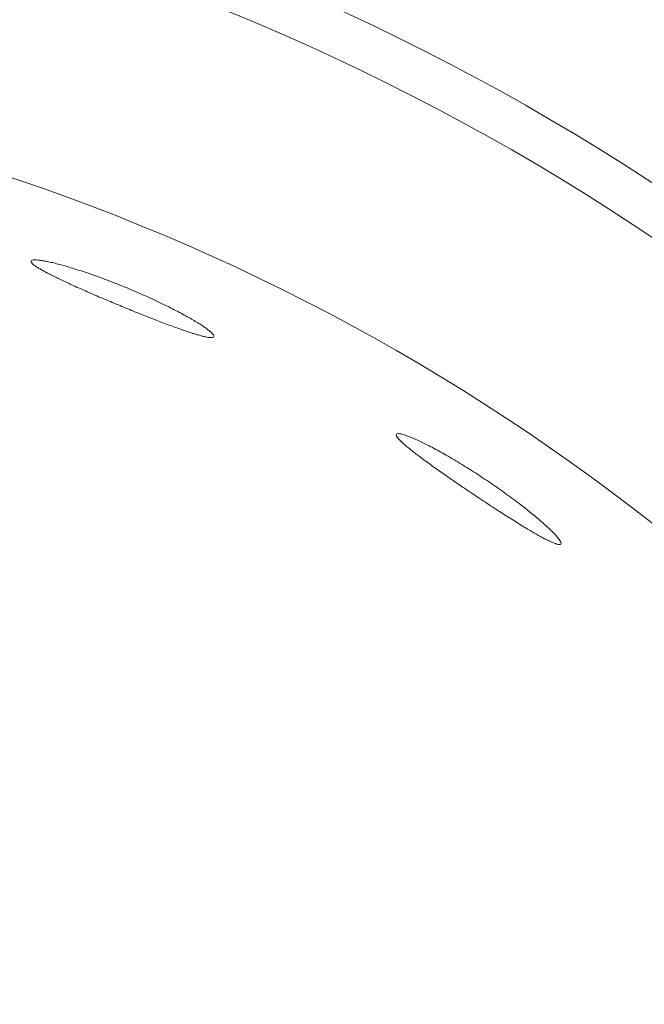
# Model space of a CAD drawing. Header units: inches. Extents: x 382808 to 408593, y -18409 to -9482.
# Tile 49 of 256: x 399253.929 to 399254.717, y -17216.034 to -17214.79. Entities that reach past the tile are written whole.
import ezdxf

# ---------------------------------------------------------------- set-up
doc = ezdxf.new("R2010")
doc.units = ezdxf.units.IN
doc.header["$LTSCALE"] = 2
doc.header["$MEASUREMENT"] = 0
doc.layers.add('!!!LOZAMET_Nr_pióra__9', color=220, linetype='CONTINUOUS', lineweight=0)

msp = doc.modelspace()

# ---------------------------------------------------------------- linework, layer by layer
at = {"layer": '!!!LOZAMET_Nr_pióra__9', "color": 7, "linetype": 'Continuous', "lineweight": 0}
for p, q in [((399253.9429, -17215.0945), (399253.9431, -17215.0958)), ((399253.9431, -17215.0958), (399253.9437, -17215.0968)), ((399253.9445, -17215.0934), (399253.9435, -17215.0939)), ((399253.9437, -17215.0968), (399253.9448, -17215.0979)), ((399253.9455, -17215.0932), (399253.9445, -17215.0934)), ((399253.9448, -17215.0979), (399253.9457, -17215.0988)), ((399253.9467, -17215.0931), (399253.9455, -17215.0932)), ((399253.9457, -17215.0988), (399253.9468, -17215.0997)), ((399253.9482, -17215.0931), (399253.9467, -17215.0931)), ((399253.9468, -17215.0997), (399253.9481, -17215.1007)), ((399253.9481, -17215.1007), (399253.9496, -17215.1017)), ((399253.9499, -17215.0931), (399253.9482, -17215.0931)), ((399253.9496, -17215.1017), (399253.9513, -17215.1028)), ((399253.9518, -17215.0933), (399253.9499, -17215.0931)), ((399253.9529, -17215.0934), (399253.9518, -17215.0933)), ((399253.954, -17215.0935), (399253.9529, -17215.0934)), ((399253.9551, -17215.0937), (399253.954, -17215.0935)), ((399253.9564, -17215.0939), (399253.9551, -17215.0937)), ((399253.9577, -17215.0941), (399253.9564, -17215.0939)), ((399253.959, -17215.0943), (399253.9577, -17215.0941)), ((399253.9604, -17215.0946), (399253.959, -17215.0943)), ((399253.9619, -17215.0949), (399253.9604, -17215.0946)), ((399253.9633, -17215.0952), (399253.9619, -17215.0949)), ((399253.9649, -17215.0955), (399253.9633, -17215.0952)), ((399253.9665, -17215.0958), (399253.9649, -17215.0955)), ((399253.9681, -17215.0962), (399253.9665, -17215.0958)), ((399253.9698, -17215.0966), (399253.9681, -17215.0962)), ((399253.9715, -17215.097), (399253.9698, -17215.0966)), ((399253.9733, -17215.0974), (399253.9715, -17215.097)), ((399253.9751, -17215.0979), (399253.9733, -17215.0974)), ((399253.9769, -17215.0984), (399253.9751, -17215.0979)), ((399253.9787, -17215.0988), (399253.9769, -17215.0984)), ((399253.9806, -17215.0994), (399253.9787, -17215.0988)), ((399253.9826, -17215.0999), (399253.9806, -17215.0994)), ((399253.9846, -17215.1004), (399253.9826, -17215.0999)), ((399253.9867, -17215.101), (399253.9846, -17215.1004)), ((399253.9888, -17215.1016), (399253.9867, -17215.101)), ((399253.9909, -17215.1023), (399253.9888, -17215.1016)), ((399253.9932, -17215.103), (399253.9909, -17215.1023)), ((399253.9513, -17215.1028), (399253.9523, -17215.1034)), ((399253.9523, -17215.1034), (399253.9532, -17215.104)), ((399253.9532, -17215.104), (399253.9542, -17215.1046)), ((399253.9542, -17215.1046), (399253.9553, -17215.1052)), ((399253.9553, -17215.1052), (399253.9564, -17215.1058)), ((399253.9564, -17215.1058), (399253.9575, -17215.1065)), ((399253.9575, -17215.1065), (399253.9587, -17215.1071)), ((399253.9587, -17215.1071), (399253.9599, -17215.1078)), ((399253.9599, -17215.1078), (399253.9612, -17215.1085)), ((399253.9612, -17215.1085), (399253.9625, -17215.1092)), ((399253.9625, -17215.1092), (399253.9638, -17215.1099)), ((399253.9638, -17215.1099), (399253.9652, -17215.1106)), ((399253.9652, -17215.1106), (399253.9666, -17215.1113)), ((399253.9666, -17215.1113), (399253.968, -17215.112)), ((399253.968, -17215.112), (399253.9695, -17215.1128)), ((399253.9695, -17215.1128), (399253.971, -17215.1135)), ((399253.971, -17215.1135), (399253.9726, -17215.1143)), ((399253.9726, -17215.1143), (399253.9741, -17215.1151)), ((399253.9954, -17215.1036), (399253.9932, -17215.103)), ((399253.9977, -17215.1044), (399253.9954, -17215.1036)), ((399254.0001, -17215.1051), (399253.9977, -17215.1044)), ((399254.0025, -17215.1059), (399254.0001, -17215.1051)), ((399254.0049, -17215.1066), (399254.0025, -17215.1059)), ((399254.0074, -17215.1075), (399254.0049, -17215.1066)), ((399254.0099, -17215.1083), (399254.0074, -17215.1075)), ((399254.0125, -17215.1091), (399254.0099, -17215.1083)), ((399254.0151, -17215.11), (399254.0125, -17215.1091)), ((399254.0177, -17215.1109), (399254.0151, -17215.11)), ((399254.0203, -17215.1118), (399254.0177, -17215.1109)), ((399254.023, -17215.1128), (399254.0203, -17215.1118)), ((399254.0257, -17215.1137), (399254.023, -17215.1128)), ((399254.0284, -17215.1147), (399254.0257, -17215.1137)), ((399254.0312, -17215.1157), (399254.0284, -17215.1147)), ((399253.9741, -17215.1151), (399253.9757, -17215.1159)), ((399253.9757, -17215.1159), (399253.9773, -17215.1167)), ((399253.9773, -17215.1167), (399253.979, -17215.1175)), ((399253.979, -17215.1175), (399253.9807, -17215.1183)), ((399253.9807, -17215.1183), (399253.9825, -17215.1191)), ((399253.9825, -17215.1191), (399253.9843, -17215.12)), ((399253.9843, -17215.12), (399253.9862, -17215.1209)), ((399253.9862, -17215.1209), (399253.9881, -17215.1217)), ((399253.9881, -17215.1217), (399253.9901, -17215.1227)), ((399253.9901, -17215.1227), (399253.9921, -17215.1236)), ((399253.9921, -17215.1236), (399253.9941, -17215.1245)), ((399253.9941, -17215.1245), (399253.9962, -17215.1254)), ((399253.9962, -17215.1254), (399253.9983, -17215.1264)), ((399253.9983, -17215.1264), (399254.0004, -17215.1274)), ((399254.0339, -17215.1167), (399254.0312, -17215.1157)), ((399254.0366, -17215.1178), (399254.0339, -17215.1167)), ((399254.0394, -17215.1188), (399254.0366, -17215.1178)), ((399254.0422, -17215.1199), (399254.0394, -17215.1188)), ((399254.0449, -17215.1209), (399254.0422, -17215.1199)), ((399254.0477, -17215.122), (399254.0449, -17215.1209)), ((399254.0505, -17215.1231), (399254.0477, -17215.122)), ((399254.0532, -17215.1242), (399254.0505, -17215.1231)), ((399254.056, -17215.1253), (399254.0532, -17215.1242)), ((399254.0587, -17215.1264), (399254.056, -17215.1253)), ((399254.0614, -17215.1275), (399254.0587, -17215.1264)), ((399254.0004, -17215.1274), (399254.0026, -17215.1283)), ((399254.0026, -17215.1283), (399254.0048, -17215.1293)), ((399254.0048, -17215.1293), (399254.007, -17215.1303)), ((399254.007, -17215.1303), (399254.0093, -17215.1313)), ((399254.0093, -17215.1313), (399254.0116, -17215.1323)), ((399254.0116, -17215.1323), (399254.0139, -17215.1333)), ((399254.0139, -17215.1333), (399254.0162, -17215.1344)), ((399254.0162, -17215.1344), (399254.0186, -17215.1354)), ((399254.0186, -17215.1354), (399254.021, -17215.1364)), ((399254.021, -17215.1364), (399254.0234, -17215.1375)), ((399254.0234, -17215.1375), (399254.0258, -17215.1385)), ((399254.0258, -17215.1385), (399254.0282, -17215.1396)), ((399254.0282, -17215.1396), (399254.0307, -17215.1406)), ((399254.0641, -17215.1286), (399254.0614, -17215.1275)), ((399254.0668, -17215.1297), (399254.0641, -17215.1286)), ((399254.0695, -17215.1308), (399254.0668, -17215.1297)), ((399254.0722, -17215.132), (399254.0695, -17215.1308)), ((399254.0749, -17215.1332), (399254.0722, -17215.132)), ((399254.0776, -17215.1343), (399254.0749, -17215.1332)), ((399254.0803, -17215.1355), (399254.0776, -17215.1343)), ((399254.0831, -17215.1367), (399254.0803, -17215.1355)), ((399254.0858, -17215.1379), (399254.0831, -17215.1367)), ((399254.0885, -17215.1391), (399254.0858, -17215.1379)), ((399254.0912, -17215.1403), (399254.0885, -17215.1391)), ((399254.0307, -17215.1406), (399254.0331, -17215.1416)), ((399254.0331, -17215.1416), (399254.0356, -17215.1427)), ((399254.0356, -17215.1427), (399254.038, -17215.1437)), ((399254.038, -17215.1437), (399254.0405, -17215.1448)), ((399254.0405, -17215.1448), (399254.043, -17215.1458)), ((399254.043, -17215.1458), (399254.0454, -17215.1468)), ((399254.0454, -17215.1468), (399254.0479, -17215.1479)), ((399254.0479, -17215.1479), (399254.0503, -17215.1489)), ((399254.0503, -17215.1489), (399254.0527, -17215.1499)), ((399254.0527, -17215.1499), (399254.0552, -17215.1509)), ((399254.0552, -17215.1509), (399254.0576, -17215.1519)), ((399254.0576, -17215.1519), (399254.06, -17215.1529)), ((399254.0938, -17215.1416), (399254.0912, -17215.1403)), ((399254.0965, -17215.1428), (399254.0938, -17215.1416)), ((399254.0991, -17215.144), (399254.0965, -17215.1428)), ((399254.1017, -17215.1452), (399254.0991, -17215.144)), ((399254.1043, -17215.1465), (399254.1017, -17215.1452)), ((399254.1069, -17215.1477), (399254.1043, -17215.1465)), ((399254.1094, -17215.1489), (399254.1069, -17215.1477)), ((399254.1119, -17215.1501), (399254.1094, -17215.1489)), ((399254.1143, -17215.1513), (399254.1119, -17215.1501)), ((399254.1167, -17215.1525), (399254.1143, -17215.1513)), ((399254.06, -17215.1529), (399254.0625, -17215.1539)), ((399254.0625, -17215.1539), (399254.0649, -17215.1549)), ((399254.0649, -17215.1549), (399254.0674, -17215.1559)), ((399254.0674, -17215.1559), (399254.0699, -17215.1569)), ((399254.0699, -17215.1569), (399254.0724, -17215.158)), ((399254.0724, -17215.158), (399254.0748, -17215.159)), ((399254.0748, -17215.159), (399254.0773, -17215.16)), ((399254.0773, -17215.16), (399254.0798, -17215.1609)), ((399254.0798, -17215.1609), (399254.0822, -17215.1619)), ((399254.0822, -17215.1619), (399254.0847, -17215.1629)), ((399254.0847, -17215.1629), (399254.0871, -17215.1639)), ((399254.0871, -17215.1639), (399254.0896, -17215.1648)), ((399254.1191, -17215.1537), (399254.1167, -17215.1525)), ((399254.1214, -17215.1549), (399254.1191, -17215.1537)), ((399254.1237, -17215.1561), (399254.1214, -17215.1549)), ((399254.1259, -17215.1572), (399254.1237, -17215.1561)), ((399254.1281, -17215.1584), (399254.1259, -17215.1572)), ((399254.1303, -17215.1595), (399254.1281, -17215.1584)), ((399254.1324, -17215.1606), (399254.1303, -17215.1595)), ((399254.1344, -17215.1617), (399254.1324, -17215.1606)), ((399254.1364, -17215.1628), (399254.1344, -17215.1617)), ((399254.1383, -17215.1639), (399254.1364, -17215.1628)), ((399254.1402, -17215.1649), (399254.1383, -17215.1639)), ((399254.0896, -17215.1648), (399254.092, -17215.1658)), ((399254.092, -17215.1658), (399254.0944, -17215.1667)), ((399254.0944, -17215.1667), (399254.0968, -17215.1677)), ((399254.0968, -17215.1677), (399254.0991, -17215.1686)), ((399254.0991, -17215.1686), (399254.1015, -17215.1695)), ((399254.1015, -17215.1695), (399254.1038, -17215.1704)), ((399254.1038, -17215.1704), (399254.106, -17215.1712)), ((399254.106, -17215.1712), (399254.1083, -17215.1721)), ((399254.1083, -17215.1721), (399254.1105, -17215.1729)), ((399254.1105, -17215.1729), (399254.1127, -17215.1738)), ((399254.1127, -17215.1738), (399254.1148, -17215.1746)), ((399254.1148, -17215.1746), (399254.117, -17215.1754)), ((399254.117, -17215.1754), (399254.119, -17215.1761)), ((399254.119, -17215.1761), (399254.1211, -17215.1769)), ((399254.1211, -17215.1769), (399254.1231, -17215.1776)), ((399254.142, -17215.1659), (399254.1402, -17215.1649)), ((399254.1438, -17215.1669), (399254.142, -17215.1659)), ((399254.1455, -17215.1679), (399254.1438, -17215.1669)), ((399254.1471, -17215.1689), (399254.1455, -17215.1679)), ((399254.1488, -17215.1698), (399254.1471, -17215.1689)), ((399254.1503, -17215.1708), (399254.1488, -17215.1698)), ((399254.1519, -17215.1717), (399254.1503, -17215.1708)), ((399254.1534, -17215.1726), (399254.1519, -17215.1717)), ((399254.1549, -17215.1736), (399254.1534, -17215.1726)), ((399254.1563, -17215.1744), (399254.1549, -17215.1736)), ((399254.1576, -17215.1753), (399254.1563, -17215.1744)), ((399254.159, -17215.1762), (399254.1576, -17215.1753)), ((399254.1602, -17215.177), (399254.159, -17215.1762)), ((399254.1614, -17215.1779), (399254.1602, -17215.177)), ((399254.1231, -17215.1776), (399254.1251, -17215.1784)), ((399254.1251, -17215.1784), (399254.127, -17215.1791)), ((399254.127, -17215.1791), (399254.1289, -17215.1797)), ((399254.1289, -17215.1797), (399254.1307, -17215.1804)), ((399254.1307, -17215.1804), (399254.1325, -17215.181)), ((399254.1325, -17215.181), (399254.1343, -17215.1816)), ((399254.1343, -17215.1816), (399254.136, -17215.1822)), ((399254.136, -17215.1822), (399254.1376, -17215.1828)), ((399254.1376, -17215.1828), (399254.1393, -17215.1833)), ((399254.1393, -17215.1833), (399254.1409, -17215.1839)), ((399254.1409, -17215.1839), (399254.1425, -17215.1844)), ((399254.1425, -17215.1844), (399254.144, -17215.1849)), ((399254.144, -17215.1849), (399254.1456, -17215.1854)), ((399254.1456, -17215.1854), (399254.1471, -17215.1859)), ((399254.1471, -17215.1859), (399254.1485, -17215.1863)), ((399254.1485, -17215.1863), (399254.15, -17215.1868)), ((399254.15, -17215.1868), (399254.1514, -17215.1872)), ((399254.1514, -17215.1872), (399254.1528, -17215.1876)), ((399254.1528, -17215.1876), (399254.1541, -17215.188)), ((399254.1541, -17215.188), (399254.1554, -17215.1884)), ((399254.1554, -17215.1884), (399254.1566, -17215.1887)), ((399254.1566, -17215.1887), (399254.1578, -17215.189)), ((399254.1578, -17215.189), (399254.159, -17215.1893)), ((399254.159, -17215.1893), (399254.1601, -17215.1896)), ((399254.1626, -17215.1787), (399254.1614, -17215.1779)), ((399254.1637, -17215.1794), (399254.1626, -17215.1787)), ((399254.1648, -17215.1802), (399254.1637, -17215.1794)), ((399254.1658, -17215.1809), (399254.1648, -17215.1802)), ((399254.1667, -17215.1817), (399254.1658, -17215.1809)), ((399254.1676, -17215.1824), (399254.1667, -17215.1817)), ((399254.1692, -17215.1837), (399254.1676, -17215.1824)), ((399254.1706, -17215.1849), (399254.1692, -17215.1837)), ((399254.1717, -17215.186), (399254.1706, -17215.1849)), ((399254.1726, -17215.187), (399254.1717, -17215.186)), ((399254.1733, -17215.1879), (399254.1726, -17215.187)), ((399254.1738, -17215.189), (399254.1733, -17215.1879)), ((399254.1739, -17215.1902), (399254.1738, -17215.189)), ((399254.1601, -17215.1896), (399254.1612, -17215.1899)), ((399254.1612, -17215.1899), (399254.1623, -17215.1901)), ((399254.1623, -17215.1901), (399254.1633, -17215.1903)), ((399254.1633, -17215.1903), (399254.1651, -17215.1907)), ((399254.1651, -17215.1907), (399254.1668, -17215.191)), ((399254.1668, -17215.191), (399254.1683, -17215.1912)), ((399254.1683, -17215.1912), (399254.1697, -17215.1913)), ((399254.1697, -17215.1913), (399254.1708, -17215.1913)), ((399254.1708, -17215.1913), (399254.1722, -17215.1912)), ((399254.1722, -17215.1912), (399254.1732, -17215.1909)), ((399254.4042, -17215.3133), (399254.4041, -17215.3146)), ((399254.406, -17215.3125), (399254.4049, -17215.3128)), ((399254.407, -17215.3125), (399254.406, -17215.3125)), ((399254.4082, -17215.3127), (399254.407, -17215.3125)), ((399254.4097, -17215.3129), (399254.4082, -17215.3127)), ((399254.4113, -17215.3133), (399254.4097, -17215.3129)), ((399254.4132, -17215.3138), (399254.4113, -17215.3133)), ((399254.4142, -17215.3141), (399254.4132, -17215.3138)), ((399254.4041, -17215.3146), (399254.4045, -17215.3157)), ((399254.4045, -17215.3157), (399254.4054, -17215.317)), ((399254.4054, -17215.317), (399254.4061, -17215.318)), ((399254.4061, -17215.318), (399254.407, -17215.3191)), ((399254.407, -17215.3191), (399254.4081, -17215.3203)), ((399254.4081, -17215.3203), (399254.4094, -17215.3217)), ((399254.4094, -17215.3217), (399254.4109, -17215.3231)), ((399254.4109, -17215.3231), (399254.4116, -17215.3238)), ((399254.4116, -17215.3238), (399254.4125, -17215.3246)), ((399254.4125, -17215.3246), (399254.4134, -17215.3254)), ((399254.4134, -17215.3254), (399254.4143, -17215.3262)), ((399254.4153, -17215.3145), (399254.4142, -17215.3141)), ((399254.4143, -17215.3262), (399254.4152, -17215.327)), ((399254.4164, -17215.3149), (399254.4153, -17215.3145)), ((399254.4175, -17215.3153), (399254.4164, -17215.3149)), ((399254.4188, -17215.3158), (399254.4175, -17215.3153)), ((399254.42, -17215.3163), (399254.4188, -17215.3158)), ((399254.4214, -17215.3168), (399254.42, -17215.3163)), ((399254.4227, -17215.3173), (399254.4214, -17215.3168)), ((399254.4241, -17215.3179), (399254.4227, -17215.3173)), ((399254.4256, -17215.3185), (399254.4241, -17215.3179)), ((399254.4271, -17215.3192), (399254.4256, -17215.3185)), ((399254.4286, -17215.3199), (399254.4271, -17215.3192)), ((399254.4302, -17215.3206), (399254.4286, -17215.3199)), ((399254.4318, -17215.3213), (399254.4302, -17215.3206)), ((399254.4334, -17215.3221), (399254.4318, -17215.3213)), ((399254.4351, -17215.3229), (399254.4334, -17215.3221)), ((399254.4368, -17215.3237), (399254.4351, -17215.3229)), ((399254.4385, -17215.3245), (399254.4368, -17215.3237)), ((399254.4403, -17215.3254), (399254.4385, -17215.3245)), ((399254.4421, -17215.3263), (399254.4403, -17215.3254)), ((399254.4439, -17215.3273), (399254.4421, -17215.3263)), ((399254.4152, -17215.327), (399254.4162, -17215.3279)), ((399254.4162, -17215.3279), (399254.4172, -17215.3287)), ((399254.4172, -17215.3287), (399254.4183, -17215.3296)), ((399254.4183, -17215.3296), (399254.4194, -17215.3306)), ((399254.4194, -17215.3306), (399254.4206, -17215.3315)), ((399254.4206, -17215.3315), (399254.4217, -17215.3324)), ((399254.4217, -17215.3324), (399254.4229, -17215.3334)), ((399254.4229, -17215.3334), (399254.4242, -17215.3344)), ((399254.4242, -17215.3344), (399254.4254, -17215.3354)), ((399254.4254, -17215.3354), (399254.4267, -17215.3364)), ((399254.4267, -17215.3364), (399254.4281, -17215.3375)), ((399254.4281, -17215.3375), (399254.4294, -17215.3385)), ((399254.4294, -17215.3385), (399254.4308, -17215.3396)), ((399254.4458, -17215.3282), (399254.4439, -17215.3273)), ((399254.4478, -17215.3292), (399254.4458, -17215.3282)), ((399254.4498, -17215.3303), (399254.4478, -17215.3292)), ((399254.4518, -17215.3314), (399254.4498, -17215.3303)), ((399254.4539, -17215.3325), (399254.4518, -17215.3314)), ((399254.4561, -17215.3337), (399254.4539, -17215.3325)), ((399254.4582, -17215.3348), (399254.4561, -17215.3337)), ((399254.4604, -17215.3361), (399254.4582, -17215.3348)), ((399254.4627, -17215.3373), (399254.4604, -17215.3361)), ((399254.465, -17215.3386), (399254.4627, -17215.3373)), ((399254.4673, -17215.3399), (399254.465, -17215.3386)), ((399254.4308, -17215.3396), (399254.4322, -17215.3406)), ((399254.4322, -17215.3406), (399254.4337, -17215.3417)), ((399254.4337, -17215.3417), (399254.4351, -17215.3429)), ((399254.4351, -17215.3429), (399254.4367, -17215.344)), ((399254.4367, -17215.344), (399254.4383, -17215.3452)), ((399254.4383, -17215.3452), (399254.4399, -17215.3464)), ((399254.4399, -17215.3464), (399254.4415, -17215.3476)), ((399254.4415, -17215.3476), (399254.4432, -17215.3488)), ((399254.4432, -17215.3488), (399254.445, -17215.3501)), ((399254.445, -17215.3501), (399254.4467, -17215.3514)), ((399254.4696, -17215.3412), (399254.4673, -17215.3399)), ((399254.472, -17215.3426), (399254.4696, -17215.3412)), ((399254.4744, -17215.344), (399254.472, -17215.3426)), ((399254.4768, -17215.3454), (399254.4744, -17215.344)), ((399254.4792, -17215.3468), (399254.4768, -17215.3454)), ((399254.4817, -17215.3483), (399254.4792, -17215.3468)), ((399254.4841, -17215.3498), (399254.4817, -17215.3483)), ((399254.4866, -17215.3513), (399254.4841, -17215.3498)), ((399254.4467, -17215.3514), (399254.4485, -17215.3527)), ((399254.4485, -17215.3527), (399254.4504, -17215.354)), ((399254.4504, -17215.354), (399254.4523, -17215.3554)), ((399254.4523, -17215.3554), (399254.4542, -17215.3567)), ((399254.4542, -17215.3567), (399254.4561, -17215.3581)), ((399254.4561, -17215.3581), (399254.4581, -17215.3595)), ((399254.4581, -17215.3595), (399254.4601, -17215.3609)), ((399254.4601, -17215.3609), (399254.4621, -17215.3623)), ((399254.4621, -17215.3623), (399254.4642, -17215.3638)), ((399254.4891, -17215.3528), (399254.4866, -17215.3513)), ((399254.4916, -17215.3544), (399254.4891, -17215.3528)), ((399254.4941, -17215.3559), (399254.4916, -17215.3544)), ((399254.4966, -17215.3575), (399254.4941, -17215.3559)), ((399254.4991, -17215.3591), (399254.4966, -17215.3575)), ((399254.5016, -17215.3607), (399254.4991, -17215.3591)), ((399254.5041, -17215.3623), (399254.5016, -17215.3607)), ((399254.5066, -17215.3639), (399254.5041, -17215.3623)), ((399254.4642, -17215.3638), (399254.4662, -17215.3652)), ((399254.4662, -17215.3652), (399254.4683, -17215.3667)), ((399254.4683, -17215.3667), (399254.4705, -17215.3682)), ((399254.4705, -17215.3682), (399254.4726, -17215.3696)), ((399254.4726, -17215.3696), (399254.4747, -17215.3711)), ((399254.4747, -17215.3711), (399254.4769, -17215.3726)), ((399254.4769, -17215.3726), (399254.4791, -17215.3741)), ((399254.4791, -17215.3741), (399254.4813, -17215.3756)), ((399254.4813, -17215.3756), (399254.4835, -17215.3771)), ((399254.5091, -17215.3655), (399254.5066, -17215.3639)), ((399254.5115, -17215.3671), (399254.5091, -17215.3655)), ((399254.514, -17215.3687), (399254.5115, -17215.3671)), ((399254.5164, -17215.3704), (399254.514, -17215.3687)), ((399254.5188, -17215.372), (399254.5164, -17215.3704)), ((399254.5213, -17215.3736), (399254.5188, -17215.372)), ((399254.5237, -17215.3753), (399254.5213, -17215.3736)), ((399254.5261, -17215.3769), (399254.5237, -17215.3753)), ((399254.4835, -17215.3771), (399254.4857, -17215.3786)), ((399254.4857, -17215.3786), (399254.4879, -17215.3801)), ((399254.4879, -17215.3801), (399254.4901, -17215.3816)), ((399254.4901, -17215.3816), (399254.4923, -17215.3831)), ((399254.4923, -17215.3831), (399254.4945, -17215.3846)), ((399254.4945, -17215.3846), (399254.4967, -17215.3861)), ((399254.4967, -17215.3861), (399254.4989, -17215.3876)), ((399254.4989, -17215.3876), (399254.5011, -17215.3891)), ((399254.5286, -17215.3786), (399254.5261, -17215.3769)), ((399254.531, -17215.3803), (399254.5286, -17215.3786)), ((399254.5334, -17215.382), (399254.531, -17215.3803)), ((399254.5359, -17215.3837), (399254.5334, -17215.382)), ((399254.5383, -17215.3854), (399254.5359, -17215.3837)), ((399254.5407, -17215.3872), (399254.5383, -17215.3854)), ((399254.543, -17215.3889), (399254.5407, -17215.3872)), ((399254.5011, -17215.3891), (399254.5033, -17215.3905)), ((399254.5033, -17215.3905), (399254.5055, -17215.392)), ((399254.5055, -17215.392), (399254.5077, -17215.3934)), ((399254.5077, -17215.3934), (399254.5099, -17215.3949)), ((399254.5099, -17215.3949), (399254.5121, -17215.3964)), ((399254.5121, -17215.3964), (399254.5143, -17215.3978)), ((399254.5143, -17215.3978), (399254.5166, -17215.3993)), ((399254.5166, -17215.3993), (399254.5188, -17215.4008)), ((399254.5188, -17215.4008), (399254.521, -17215.4022)), ((399254.5454, -17215.3906), (399254.543, -17215.3889)), ((399254.5478, -17215.3923), (399254.5454, -17215.3906)), ((399254.5501, -17215.394), (399254.5478, -17215.3923)), ((399254.5524, -17215.3957), (399254.5501, -17215.394)), ((399254.5546, -17215.3974), (399254.5524, -17215.3957)), ((399254.5569, -17215.3991), (399254.5546, -17215.3974)), ((399254.5591, -17215.4008), (399254.5569, -17215.3991)), ((399254.5612, -17215.4025), (399254.5591, -17215.4008)), ((399254.521, -17215.4022), (399254.5233, -17215.4037)), ((399254.5233, -17215.4037), (399254.5255, -17215.4052)), ((399254.5255, -17215.4052), (399254.5277, -17215.4066)), ((399254.5277, -17215.4066), (399254.5299, -17215.408)), ((399254.5299, -17215.408), (399254.5321, -17215.4095)), ((399254.5321, -17215.4095), (399254.5343, -17215.4109)), ((399254.5343, -17215.4109), (399254.5365, -17215.4123)), ((399254.5365, -17215.4123), (399254.5387, -17215.4137)), ((399254.5634, -17215.4041), (399254.5612, -17215.4025)), ((399254.5655, -17215.4057), (399254.5634, -17215.4041)), ((399254.5675, -17215.4073), (399254.5655, -17215.4057)), ((399254.5695, -17215.4089), (399254.5675, -17215.4073)), ((399254.5715, -17215.4105), (399254.5695, -17215.4089)), ((399254.5734, -17215.4121), (399254.5715, -17215.4105)), ((399254.5753, -17215.4136), (399254.5734, -17215.4121)), ((399254.5387, -17215.4137), (399254.5408, -17215.4151)), ((399254.5408, -17215.4151), (399254.543, -17215.4164)), ((399254.543, -17215.4164), (399254.5451, -17215.4178)), ((399254.5451, -17215.4178), (399254.5472, -17215.4191)), ((399254.5472, -17215.4191), (399254.5492, -17215.4204)), ((399254.5492, -17215.4204), (399254.5513, -17215.4217)), ((399254.5513, -17215.4217), (399254.5533, -17215.4229)), ((399254.5533, -17215.4229), (399254.5553, -17215.4242)), ((399254.5553, -17215.4242), (399254.5572, -17215.4254)), ((399254.5572, -17215.4254), (399254.5591, -17215.4266)), ((399254.5771, -17215.4151), (399254.5753, -17215.4136)), ((399254.5789, -17215.4166), (399254.5771, -17215.4151)), ((399254.5807, -17215.418), (399254.5789, -17215.4166)), ((399254.5823, -17215.4194), (399254.5807, -17215.418)), ((399254.584, -17215.4208), (399254.5823, -17215.4194)), ((399254.5856, -17215.4222), (399254.584, -17215.4208)), ((399254.5871, -17215.4235), (399254.5856, -17215.4222)), ((399254.5886, -17215.4248), (399254.5871, -17215.4235)), ((399254.59, -17215.4261), (399254.5886, -17215.4248)), ((399254.5591, -17215.4266), (399254.561, -17215.4277)), ((399254.561, -17215.4277), (399254.5629, -17215.4289)), ((399254.5629, -17215.4289), (399254.5647, -17215.43)), ((399254.5647, -17215.43), (399254.5665, -17215.4311)), ((399254.5665, -17215.4311), (399254.5683, -17215.4321)), ((399254.5683, -17215.4321), (399254.57, -17215.4332)), ((399254.57, -17215.4332), (399254.5717, -17215.4342)), ((399254.5717, -17215.4342), (399254.5733, -17215.4351)), ((399254.5733, -17215.4351), (399254.5749, -17215.4361)), ((399254.5749, -17215.4361), (399254.5764, -17215.437)), ((399254.5764, -17215.437), (399254.578, -17215.4379)), ((399254.578, -17215.4379), (399254.5795, -17215.4387)), ((399254.5914, -17215.4273), (399254.59, -17215.4261)), ((399254.5928, -17215.4286), (399254.5914, -17215.4273)), ((399254.5941, -17215.4298), (399254.5928, -17215.4286)), ((399254.5954, -17215.431), (399254.5941, -17215.4298)), ((399254.5967, -17215.4322), (399254.5954, -17215.431)), ((399254.5979, -17215.4333), (399254.5967, -17215.4322)), ((399254.599, -17215.4345), (399254.5979, -17215.4333)), ((399254.6002, -17215.4356), (399254.599, -17215.4345)), ((399254.6013, -17215.4366), (399254.6002, -17215.4356)), ((399254.6023, -17215.4377), (399254.6013, -17215.4366)), ((399254.6033, -17215.4387), (399254.6023, -17215.4377)), ((399254.5795, -17215.4387), (399254.581, -17215.4396)), ((399254.581, -17215.4396), (399254.5824, -17215.4404)), ((399254.5824, -17215.4404), (399254.5838, -17215.4412)), ((399254.5838, -17215.4412), (399254.5853, -17215.442)), ((399254.5853, -17215.442), (399254.5866, -17215.4428)), ((399254.5866, -17215.4428), (399254.588, -17215.4435)), ((399254.588, -17215.4435), (399254.5893, -17215.4442)), ((399254.5893, -17215.4442), (399254.5906, -17215.4449)), ((399254.5906, -17215.4449), (399254.5919, -17215.4456)), ((399254.5919, -17215.4456), (399254.5931, -17215.4462)), ((399254.5931, -17215.4462), (399254.5943, -17215.4468)), ((399254.5943, -17215.4468), (399254.5954, -17215.4474)), ((399254.5954, -17215.4474), (399254.5966, -17215.4479)), ((399254.5966, -17215.4479), (399254.5977, -17215.4485)), ((399254.5977, -17215.4485), (399254.5987, -17215.449)), ((399254.5987, -17215.449), (399254.5997, -17215.4494)), ((399254.5997, -17215.4494), (399254.6007, -17215.4499)), ((399254.6007, -17215.4499), (399254.6017, -17215.4503)), ((399254.6017, -17215.4503), (399254.6034, -17215.451)), ((399254.6042, -17215.4397), (399254.6033, -17215.4387)), ((399254.6051, -17215.4406), (399254.6042, -17215.4397)), ((399254.6059, -17215.4416), (399254.6051, -17215.4406)), ((399254.6067, -17215.4424), (399254.6059, -17215.4416)), ((399254.6075, -17215.4433), (399254.6067, -17215.4424)), ((399254.6088, -17215.4449), (399254.6075, -17215.4433)), ((399254.6099, -17215.4463), (399254.6088, -17215.4449)), ((399254.6107, -17215.4476), (399254.6099, -17215.4463)), ((399254.6114, -17215.4488), (399254.6107, -17215.4476)), ((399254.6119, -17215.4498), (399254.6114, -17215.4488)), ((399254.6123, -17215.451), (399254.6119, -17215.4498)), ((399254.6034, -17215.451), (399254.605, -17215.4516)), ((399254.605, -17215.4516), (399254.6064, -17215.4521)), ((399254.6064, -17215.4521), (399254.6077, -17215.4524)), ((399254.6077, -17215.4524), (399254.6088, -17215.4527)), ((399254.6088, -17215.4527), (399254.6102, -17215.4528)), ((399254.6102, -17215.4528), (399254.6113, -17215.4527)), ((399254.6121, -17215.4522), (399254.6123, -17215.451))]:
    msp.add_line(p, q, dxfattribs=at)
for radius in [3.435, 2.9873, 2.695]:
    msp.add_circle((399253.0629, -17217.5457), radius, dxfattribs=at)
for radius, start, end in [(6.2, 2.84561, 87.14136), (4.8, 246.5703, 113.4297), (4.75, 191.4482, 168.5518), (3.045, 185.3512, 174.6488)]:
    msp.add_arc((399253.0629, -17217.5457), radius, start, end, dxfattribs=at)

doc.saveas('drawing.dxf')
